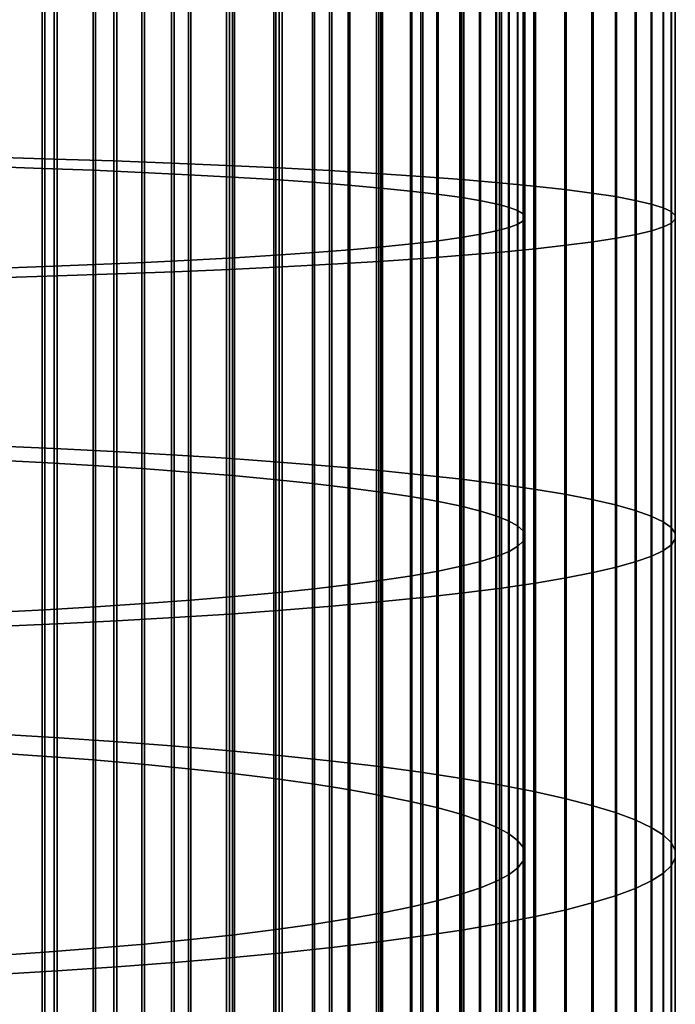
# Model space of a CAD drawing. Header units: metres. Extents: x -28 to 70, y -218 to 28.
# Tile 147 of 256: x 4.84 to 10.5, y -112.3 to -103.8. Entities that reach past the tile are written whole.
import ezdxf

# ---------------------------------------------------------------- set-up
doc = ezdxf.new("R2010")
doc.units = ezdxf.units.M
doc.layers.add('solid_10_261_432_XXX', color=7, linetype='CONTINUOUS')

msp = doc.modelspace()

# ---------------------------------------------------------------- linework, layer by layer
at = {"layer": 'solid_10_261_432_XXX'}
for points in [[(5.139678, -102.503143, 476.609436), (5.139678, -105.004387, 476.505981), (4.608047, -104.989029, 476.227661), (4.608047, -102.495461, 476.33078)], [(5.65451, -102.51165, 476.917999), (5.65451, -105.021393, 476.814178), (5.139678, -105.004387, 476.505981), (5.139678, -102.503143, 476.609436)], [(4.57959, -102.535576, 477.785889), (4.57959, -105.069221, 477.681091), (5.036238, -105.084648, 477.960724), (5.036238, -102.543289, 478.065857)], [(5.036238, -102.543289, 478.065857), (5.036238, -105.084648, 477.960724), (5.475811, -105.101517, 478.266449), (5.475811, -102.551727, 478.371887)], [(5.475811, -102.551727, 478.371887), (5.475811, -105.101517, 478.266449), (5.896819, -105.119766, 478.597168), (5.896819, -102.560852, 478.703003)], [(6.150862, -102.52095, 477.255463), (6.150862, -105.039993, 477.151276), (5.65451, -105.021393, 476.814178), (5.65451, -102.51165, 476.917999)], [(5.896819, -102.560852, 478.703003), (5.896819, -105.119766, 478.597168), (6.297833, -105.139328, 478.951813), (6.297833, -102.570641, 479.058075)], [(6.627111, -102.531021, 477.620728), (6.627111, -105.06012, 477.516113), (6.150862, -105.039993, 477.151276), (6.150862, -102.52095, 477.255463)], [(6.297833, -102.570641, 479.058075), (6.297833, -105.139328, 478.951813), (6.677495, -105.160149, 479.329163), (6.677495, -102.581055, 479.435852)], [(7.0817, -102.541824, 478.012573), (7.0817, -105.081711, 477.907532), (6.627111, -105.06012, 477.516113), (6.627111, -102.531021, 477.620728)], [(6.677495, -102.581055, 479.435852), (6.677495, -105.160149, 479.329163), (7.034518, -105.182152, 479.727936), (7.034518, -102.592056, 479.835083)], [(7.034518, -102.592056, 479.835083), (7.034518, -105.182152, 479.727936), (7.367691, -105.205254, 480.14679), (7.367691, -102.603615, 480.254395)], [(7.513144, -102.553322, 478.429779), (7.513144, -105.104706, 478.324249), (7.0817, -105.081711, 477.907532), (7.0817, -102.541824, 478.012573)], [(7.920033, -102.565483, 478.870941), (7.920033, -105.129021, 478.764923), (7.513144, -105.104706, 478.324249), (7.513144, -102.553322, 478.429779)], [(8.301037, -102.578262, 479.334625), (8.301037, -105.154572, 479.228088), (7.920033, -105.129021, 478.764923), (7.920033, -102.565483, 478.870941)], [(8.65491, -102.591621, 479.819336), (8.65491, -105.181282, 479.712219), (8.301037, -105.154572, 479.228088), (8.301037, -102.578262, 479.334625)], [(8.980496, -102.605522, 480.323456), (8.980496, -105.209061, 480.215759), (8.65491, -105.181282, 479.712219), (8.65491, -102.591621, 479.819336)], [(7.367691, -102.603615, 480.254395), (7.367691, -105.205254, 480.14679), (7.675883, -105.229393, 480.58429), (7.675883, -102.615692, 480.692383)], [(7.675883, -102.615692, 480.692383), (7.675883, -105.229393, 480.58429), (7.958051, -105.254478, 481.03894), (7.958051, -102.628235, 481.147583)], [(7.958051, -102.628235, 481.147583), (7.958051, -105.254478, 481.03894), (8.213237, -105.280426, 481.509247), (8.213237, -102.641212, 481.618408)], [(8.213237, -102.641212, 481.618408), (8.213237, -105.280426, 481.509247), (8.440577, -105.307144, 481.993561), (8.440577, -102.654579, 482.103271)], [(8.440577, -102.654579, 482.103271), (8.440577, -105.307144, 481.993561), (8.639299, -105.334549, 482.490265), (8.639299, -102.668289, 482.600555)], [(8.639299, -102.668289, 482.600555), (8.639299, -105.334549, 482.490265), (8.80873, -105.362549, 482.997711), (8.80873, -102.682289, 483.108551)], [(9.276731, -102.619904, 480.845337), (9.276731, -105.237823, 480.737061), (8.980496, -105.209061, 480.215759), (8.980496, -102.605522, 480.323456)], [(9.542647, -102.634735, 481.383301), (9.542647, -105.267471, 481.274414), (9.276731, -105.237823, 480.737061), (9.276731, -102.619904, 480.845337)], [(9.777374, -102.649956, 481.935577), (9.777374, -105.297905, 481.82605), (9.542647, -105.267471, 481.274414), (9.542647, -102.634735, 481.383301)], [(9.980146, -102.665527, 482.500336), (9.980146, -105.329025, 482.390167), (9.777374, -105.297905, 481.82605), (9.777374, -102.649956, 481.935577)], [(10.150299, -102.681389, 483.075775), (10.150299, -105.360741, 482.964966), (9.980146, -105.329025, 482.390167), (9.980146, -102.665527, 482.500336)], [(8.80873, -102.682289, 483.108551), (8.80873, -105.362549, 482.997711), (8.948297, -105.391037, 483.514099), (8.948297, -102.696541, 483.625549)], [(8.948297, -102.696541, 483.625549), (8.948297, -105.391037, 483.514099), (9.057523, -105.41993, 484.03775), (9.057523, -102.710991, 484.149811)], [(9.057523, -102.710991, 484.149811), (9.057523, -105.41993, 484.03775), (9.136041, -105.44912, 484.566864), (9.136041, -102.725594, 484.679504)], [(9.136041, -102.725594, 484.679504), (9.136041, -105.44912, 484.566864), (9.183583, -105.478516, 485.09964), (9.183583, -102.740295, 485.212891)], [(9.183583, -102.740295, 485.212891), (9.183583, -105.478516, 485.09964), (9.199989, -105.508011, 485.634247), (9.199989, -102.755051, 485.748108)], [(9.199989, -102.755051, 485.748108), (9.199989, -105.508011, 485.634247), (9.185204, -105.537506, 486.168945), (9.185204, -102.769806, 486.283417)], [(10.287278, -102.697495, 483.660004), (10.287278, -105.392937, 483.548523), (10.150299, -105.360741, 482.964966), (10.150299, -102.681389, 483.075775)], [(10.390635, -102.713783, 484.251099), (10.390635, -105.425507, 484.138916), (10.287278, -105.392937, 483.548523), (10.287278, -102.697495, 483.660004)], [(10.460032, -102.730217, 484.847107), (10.460032, -105.458359, 484.734283), (10.390635, -105.425507, 484.138916), (10.390635, -102.713783, 484.251099)], [(10.495243, -102.746727, 485.446136), (10.495243, -105.491364, 485.332611), (10.460032, -105.458359, 484.734283), (10.460032, -102.730217, 484.847107)], [(10.462755, -102.779778, 486.645294), (10.462755, -105.557449, 486.530396), (10.496152, -105.524437, 485.931976), (10.496152, -102.763268, 486.046173)], [(10.496152, -102.763268, 486.046173), (10.496152, -105.524437, 485.931976), (10.495243, -105.491364, 485.332611), (10.495243, -102.746727, 485.446136)], [(8.648828, -102.841858, 488.897369), (8.648828, -105.681557, 488.779907), (8.451611, -105.709, 489.277222), (8.451611, -102.855583, 489.395233)], [(8.816721, -102.827843, 488.388855), (8.816721, -105.653534, 488.271973), (8.648828, -105.681557, 488.779907), (8.648828, -102.841858, 488.897369)], [(8.954721, -102.813583, 487.871429), (8.954721, -105.625023, 487.755157), (8.816721, -105.653534, 488.271973), (8.816721, -102.827843, 488.388855)], [(9.062361, -102.799118, 487.346863), (9.062361, -105.596115, 487.231171), (8.954721, -105.625023, 487.755157), (8.954721, -102.813583, 487.871429)], [(9.139276, -102.784515, 486.816925), (9.139276, -105.56691, 486.701843), (9.062361, -105.596115, 487.231171), (9.062361, -102.799118, 487.346863)], [(9.185204, -102.769806, 486.283417), (9.185204, -105.537506, 486.168945), (9.139276, -105.56691, 486.701843), (9.139276, -102.784515, 486.816925)], [(9.788918, -102.860092, 489.558899), (9.788918, -105.718018, 489.440674), (9.989978, -105.686859, 488.875946), (9.989978, -102.844505, 488.9935)], [(9.989978, -102.844505, 488.9935), (9.989978, -105.686859, 488.875946), (10.158388, -105.655121, 488.300659), (10.158388, -102.828636, 488.417542)], [(10.158388, -102.828636, 488.417542), (10.158388, -105.655121, 488.300659), (10.293597, -105.622902, 487.716675), (10.293597, -102.812515, 487.832916)], [(10.293597, -102.812515, 487.832916), (10.293597, -105.622902, 487.716675), (10.395164, -105.590309, 487.125946), (10.395164, -102.796219, 487.241516)], [(10.395164, -102.796219, 487.241516), (10.395164, -105.590309, 487.125946), (10.462755, -105.557449, 486.530396), (10.462755, -102.779778, 486.645294)], [(6.69661, -102.92926, 492.067993), (6.69661, -105.856293, 491.94693), (6.318093, -105.877174, 492.325439), (6.318093, -102.939705, 492.44693)], [(7.052423, -102.918221, 491.667694), (7.052423, -105.834229, 491.547089), (6.69661, -105.856293, 491.94693), (6.69661, -102.92926, 492.067993)], [(7.384325, -102.906639, 491.247375), (7.384325, -105.811066, 491.127228), (7.052423, -105.834229, 491.547089), (7.052423, -102.918221, 491.667694)], [(7.69119, -102.894539, 490.808441), (7.69119, -105.78688, 490.688812), (7.384325, -105.811066, 491.127228), (7.384325, -102.906639, 491.247375)], [(7.971979, -102.881966, 490.352417), (7.971979, -105.761749, 490.233307), (7.69119, -105.78688, 490.688812), (7.69119, -102.894539, 490.808441)], [(7.940866, -102.944725, 492.62912), (7.940866, -105.887215, 492.507416), (8.320464, -105.861595, 492.043091), (8.320464, -102.931908, 492.164276)], [(8.225739, -102.868965, 489.880798), (8.225739, -105.735756, 489.762238), (7.971979, -105.761749, 490.233307), (7.971979, -102.881966, 490.352417)], [(8.451611, -102.855583, 489.395233), (8.451611, -105.709, 489.277222), (8.225739, -105.735756, 489.762238), (8.225739, -102.868965, 489.880798)], [(8.320464, -102.931908, 492.164276), (8.320464, -105.861595, 492.043091), (8.672868, -105.834824, 491.557892), (8.672868, -102.918518, 491.678528)], [(8.672868, -102.918518, 491.678528), (8.672868, -105.834824, 491.557892), (8.996925, -105.806992, 491.053375), (8.996925, -102.904594, 491.173401)], [(8.996925, -102.904594, 491.173401), (8.996925, -105.806992, 491.053375), (9.291579, -105.778183, 490.531189), (9.291579, -102.89019, 490.650635)], [(9.291579, -102.89019, 490.650635), (9.291579, -105.778183, 490.531189), (9.555864, -105.748489, 489.993042), (9.555864, -102.875336, 490.111877)], [(9.555864, -102.875336, 490.111877), (9.555864, -105.748489, 489.993042), (9.788918, -105.718018, 489.440674), (9.788918, -102.860092, 489.558899)], [(5.059506, -102.967155, 493.442963), (5.059506, -105.93206, 493.320312), (4.603708, -105.947563, 493.601349), (4.603708, -102.974915, 493.724304)], [(4.636589, -103.015022, 495.179291), (4.636589, -106.027748, 495.054688), (5.167373, -106.012306, 494.77475), (5.167373, -103.007294, 494.899048)], [(5.498151, -102.958687, 493.135559), (5.498151, -105.915123, 493.013275), (5.059506, -105.93206, 493.320312), (5.059506, -102.967155, 493.442963)], [(5.167373, -103.007294, 494.899048), (5.167373, -106.012306, 494.77475), (5.681269, -105.995216, 494.464996), (5.681269, -102.998749, 494.588928)], [(5.918155, -102.949524, 492.803192), (5.918155, -105.896805, 492.681274), (5.498151, -105.915123, 493.013275), (5.498151, -102.958687, 493.135559)], [(5.681269, -102.998749, 494.588928), (5.681269, -105.995216, 494.464996), (6.176596, -105.976532, 494.126404), (6.176596, -102.989403, 494.249969)], [(6.318093, -102.939705, 492.44693), (6.318093, -105.877174, 492.325439), (5.918155, -105.896805, 492.681274), (5.918155, -102.949524, 492.803192)], [(6.176596, -102.989403, 494.249969), (6.176596, -105.976532, 494.126404), (6.651737, -105.956329, 493.760132), (6.651737, -102.979294, 493.88327)], [(6.651737, -102.979294, 493.88327), (6.651737, -105.956329, 493.760132), (7.105137, -105.934654, 493.36734), (7.105137, -102.968452, 493.490021)], [(7.105137, -102.968452, 493.490021), (7.105137, -105.934654, 493.36734), (7.535316, -105.911591, 492.94931), (7.535316, -102.956917, 493.071503)], [(7.535316, -102.956917, 493.071503), (7.535316, -105.911591, 492.94931), (7.940866, -105.887215, 492.507416), (7.940866, -102.944725, 492.62912)], [(5.139678, -105.004387, 476.505981), (5.139678, -107.501831, 476.333649), (4.608047, -107.478813, 476.055847), (4.608047, -104.989029, 476.227661)], [(5.65451, -105.021393, 476.814178), (5.65451, -107.527321, 476.641266), (5.139678, -107.501831, 476.333649), (5.139678, -105.004387, 476.505981)], [(6.150862, -105.039993, 477.151276), (6.150862, -107.555199, 476.977692), (5.65451, -107.527321, 476.641266), (5.65451, -105.021393, 476.814178)], [(6.627111, -105.06012, 477.516113), (6.627111, -107.585373, 477.341858), (6.150862, -107.555199, 476.977692), (6.150862, -105.039993, 477.151276)], [(4.57959, -105.069221, 477.681091), (4.57959, -107.599022, 477.506531), (5.036238, -107.622147, 477.785645), (5.036238, -105.084648, 477.960724)], [(5.036238, -105.084648, 477.960724), (5.036238, -107.622147, 477.785645), (5.475811, -107.64743, 478.090759), (5.475811, -105.101517, 478.266449)], [(5.475811, -105.101517, 478.266449), (5.475811, -107.64743, 478.090759), (5.896819, -107.674782, 478.420868), (5.896819, -105.119766, 478.597168)], [(5.896819, -105.119766, 478.597168), (5.896819, -107.674782, 478.420868), (6.297833, -107.704117, 478.774841), (6.297833, -105.139328, 478.951813)], [(6.297833, -105.139328, 478.951813), (6.297833, -107.704117, 478.774841), (6.677495, -107.735321, 479.151489), (6.677495, -105.160149, 479.329163)], [(7.0817, -105.081711, 477.907532), (7.0817, -107.617744, 477.732544), (6.627111, -107.585373, 477.341858), (6.627111, -105.06012, 477.516113)], [(7.513144, -105.104706, 478.324249), (7.513144, -107.652214, 478.148468), (7.0817, -107.617744, 477.732544), (7.0817, -105.081711, 477.907532)], [(7.920033, -105.129021, 478.764923), (7.920033, -107.68866, 478.588287), (7.513144, -107.652214, 478.148468), (7.513144, -105.104706, 478.324249)], [(8.301037, -105.154572, 479.228088), (8.301037, -107.726959, 479.050568), (7.920033, -107.68866, 478.588287), (7.920033, -105.129021, 478.764923)], [(6.677495, -105.160149, 479.329163), (6.677495, -107.735321, 479.151489), (7.034518, -107.768303, 479.5495), (7.034518, -105.182152, 479.727936)], [(7.034518, -105.182152, 479.727936), (7.034518, -107.768303, 479.5495), (7.367691, -107.802948, 479.967529), (7.367691, -105.205254, 480.14679)], [(7.367691, -105.205254, 480.14679), (7.367691, -107.802948, 479.967529), (7.675883, -107.839127, 480.404205), (7.675883, -105.229393, 480.58429)], [(8.65491, -105.181282, 479.712219), (8.65491, -107.767006, 479.533783), (8.301037, -107.726959, 479.050568), (8.301037, -105.154572, 479.228088)], [(8.980496, -105.209061, 480.215759), (8.980496, -107.808647, 480.036377), (8.65491, -107.767006, 479.533783), (8.65491, -105.181282, 479.712219)], [(9.276731, -105.237823, 480.737061), (9.276731, -107.851761, 480.556671), (8.980496, -107.808647, 480.036377), (8.980496, -105.209061, 480.215759)], [(7.675883, -105.229393, 480.58429), (7.675883, -107.839127, 480.404205), (7.958051, -107.876732, 480.858002), (7.958051, -105.254478, 481.03894)], [(7.958051, -105.254478, 481.03894), (7.958051, -107.876732, 480.858002), (8.213237, -107.915627, 481.327393), (8.213237, -105.280426, 481.509247)], [(8.213237, -105.280426, 481.509247), (8.213237, -107.915627, 481.327393), (8.440577, -107.955681, 481.810791), (8.440577, -105.307144, 481.993561)], [(8.440577, -105.307144, 481.993561), (8.440577, -107.955681, 481.810791), (8.639299, -107.996765, 482.30658), (8.639299, -105.334549, 482.490265)], [(9.542647, -105.267471, 481.274414), (9.542647, -107.896202, 481.093018), (9.276731, -107.851761, 480.556671), (9.276731, -105.237823, 480.737061)], [(9.777374, -105.297905, 481.82605), (9.777374, -107.941826, 481.643616), (9.542647, -107.896202, 481.093018), (9.542647, -105.267471, 481.274414)], [(9.980146, -105.329025, 482.390167), (9.980146, -107.988487, 482.206665), (9.777374, -107.941826, 481.643616), (9.777374, -105.297905, 481.82605)], [(8.639299, -105.334549, 482.490265), (8.639299, -107.996765, 482.30658), (8.80873, -108.038727, 482.813049), (8.80873, -105.362549, 482.997711)], [(8.80873, -105.362549, 482.997711), (8.80873, -108.038727, 482.813049), (8.948297, -108.081436, 483.328461), (8.948297, -105.391037, 483.514099)], [(8.948297, -105.391037, 483.514099), (8.948297, -108.081436, 483.328461), (9.057523, -108.124748, 483.851105), (9.057523, -105.41993, 484.03775)], [(10.150299, -105.360741, 482.964966), (10.150299, -108.036018, 482.780365), (9.980146, -107.988487, 482.206665), (9.980146, -105.329025, 482.390167)], [(10.287278, -105.392937, 483.548523), (10.287278, -108.084282, 483.362793), (10.150299, -108.036018, 482.780365), (10.150299, -105.360741, 482.964966)], [(10.390635, -105.425507, 484.138916), (10.390635, -108.133118, 483.952087), (10.287278, -108.084282, 483.362793), (10.287278, -105.392937, 483.548523)], [(9.057523, -105.41993, 484.03775), (9.057523, -108.124748, 483.851105), (9.136041, -108.168503, 484.379211), (9.136041, -105.44912, 484.566864)], [(9.136041, -105.44912, 484.566864), (9.136041, -108.168503, 484.379211), (9.183583, -108.21257, 484.91098), (9.183583, -105.478516, 485.09964)], [(9.183583, -105.478516, 485.09964), (9.183583, -108.21257, 484.91098), (9.199989, -108.256783, 485.44458), (9.199989, -105.508011, 485.634247)], [(10.460032, -105.458359, 484.734283), (10.460032, -108.18235, 484.546295), (10.390635, -108.133118, 483.952087), (10.390635, -105.425507, 484.138916)], [(10.495243, -105.491364, 485.332611), (10.495243, -108.231834, 485.143494), (10.460032, -108.18235, 484.546295), (10.460032, -105.458359, 484.734283)], [(9.185204, -105.537506, 486.168945), (9.185204, -108.301003, 485.978241), (9.139276, -108.345078, 486.510132), (9.139276, -105.56691, 486.701843)], [(9.199989, -105.508011, 485.634247), (9.199989, -108.256783, 485.44458), (9.185204, -108.301003, 485.978241), (9.185204, -105.537506, 486.168945)], [(10.395164, -105.590309, 487.125946), (10.395164, -108.380157, 486.933441), (10.462755, -108.330902, 486.33902), (10.462755, -105.557449, 486.530396)], [(10.462755, -105.557449, 486.530396), (10.462755, -108.330902, 486.33902), (10.496152, -108.28141, 485.74173), (10.496152, -105.524437, 485.931976)], [(10.496152, -105.524437, 485.931976), (10.496152, -108.28141, 485.74173), (10.495243, -108.231834, 485.143494), (10.495243, -105.491364, 485.332611)], [(8.954721, -105.625023, 487.755157), (8.954721, -108.432198, 487.561462), (8.816721, -108.474937, 488.077301), (8.816721, -105.653534, 488.271973)], [(9.062361, -105.596115, 487.231171), (9.062361, -108.388863, 487.038483), (8.954721, -108.432198, 487.561462), (8.954721, -105.625023, 487.755157)], [(9.139276, -105.56691, 486.701843), (9.139276, -108.345078, 486.510132), (9.062361, -108.388863, 487.038483), (9.062361, -105.596115, 487.231171)], [(10.158388, -105.655121, 488.300659), (10.158388, -108.47731, 488.105896), (10.293597, -108.429016, 487.523041), (10.293597, -105.622902, 487.716675)], [(10.293597, -105.622902, 487.716675), (10.293597, -108.429016, 487.523041), (10.395164, -108.380157, 486.933441), (10.395164, -105.590309, 487.125946)], [(8.225739, -105.735756, 489.762238), (8.225739, -108.59819, 489.564728), (7.971979, -108.637146, 490.034882), (7.971979, -105.761749, 490.233307)], [(8.451611, -105.709, 489.277222), (8.451611, -108.558075, 489.080627), (8.225739, -108.59819, 489.564728), (8.225739, -105.735756, 489.762238)], [(8.648828, -105.681557, 488.779907), (8.648828, -108.516945, 488.584259), (8.451611, -108.558075, 489.080627), (8.451611, -105.709, 489.277222)], [(8.816721, -105.653534, 488.271973), (8.816721, -108.474937, 488.077301), (8.648828, -108.516945, 488.584259), (8.648828, -105.681557, 488.779907)], [(9.555864, -105.748489, 489.993042), (9.555864, -108.617279, 489.795074), (9.788918, -108.571594, 489.243774), (9.788918, -105.718018, 489.440674)], [(9.788918, -105.718018, 489.440674), (9.788918, -108.571594, 489.243774), (9.989978, -108.524887, 488.680115), (9.989978, -105.686859, 488.875946)], [(9.989978, -105.686859, 488.875946), (9.989978, -108.524887, 488.680115), (10.158388, -108.47731, 488.105896), (10.158388, -105.655121, 488.300659)], [(7.384325, -105.811066, 491.127228), (7.384325, -108.711082, 490.927124), (7.052423, -108.745804, 491.346161), (7.052423, -105.834229, 491.547089)], [(7.69119, -105.78688, 490.688812), (7.69119, -108.67482, 490.489532), (7.384325, -108.711082, 490.927124), (7.384325, -105.811066, 491.127228)], [(7.971979, -105.761749, 490.233307), (7.971979, -108.637146, 490.034882), (7.69119, -108.67482, 490.489532), (7.69119, -105.78688, 490.688812)], [(8.672868, -105.834824, 491.557892), (8.672868, -108.746696, 491.356964), (8.996925, -108.704971, 490.853394), (8.996925, -105.806992, 491.053375)], [(8.996925, -105.806992, 491.053375), (8.996925, -108.704971, 490.853394), (9.291579, -108.661789, 490.332214), (9.291579, -105.778183, 490.531189)], [(9.291579, -105.778183, 490.531189), (9.291579, -108.661789, 490.332214), (9.555864, -108.617279, 489.795074), (9.555864, -105.748489, 489.993042)], [(5.918155, -105.896805, 492.681274), (5.918155, -108.839607, 492.47821), (5.498151, -108.867065, 492.809601), (5.498151, -105.915123, 493.013275)], [(6.318093, -105.877174, 492.325439), (6.318093, -108.810181, 492.123047), (5.918155, -108.839607, 492.47821), (5.918155, -105.896805, 492.681274)], [(6.69661, -105.856293, 491.94693), (6.69661, -108.778877, 491.74527), (6.318093, -108.810181, 492.123047), (6.318093, -105.877174, 492.325439)], [(7.052423, -105.834229, 491.547089), (7.052423, -108.745804, 491.346161), (6.69661, -108.778877, 491.74527), (6.69661, -105.856293, 491.94693)], [(7.535316, -105.911591, 492.94931), (7.535316, -108.861778, 492.745728), (7.940866, -108.825226, 492.304688), (7.940866, -105.887215, 492.507416)], [(7.940866, -105.887215, 492.507416), (7.940866, -108.825226, 492.304688), (8.320464, -108.786827, 491.841248), (8.320464, -105.861595, 492.043091)], [(8.320464, -105.861595, 492.043091), (8.320464, -108.786827, 491.841248), (8.672868, -108.746696, 491.356964), (8.672868, -105.834824, 491.557892)], [(5.059506, -105.93206, 493.320312), (5.059506, -108.892464, 493.116058), (4.603708, -108.915703, 493.396545), (4.603708, -105.947563, 493.601349)], [(5.498151, -105.915123, 493.013275), (5.498151, -108.867065, 492.809601), (5.059506, -108.892464, 493.116058), (5.059506, -105.93206, 493.320312)], [(5.681269, -105.995216, 494.464996), (5.681269, -108.987129, 494.258545), (6.176596, -108.959129, 493.920593), (6.176596, -105.976532, 494.126404)], [(6.176596, -105.976532, 494.126404), (6.176596, -108.959129, 493.920593), (6.651737, -108.928833, 493.555023), (6.651737, -105.956329, 493.760132)], [(6.651737, -105.956329, 493.760132), (6.651737, -108.928833, 493.555023), (7.105137, -108.896347, 493.162964), (7.105137, -105.934654, 493.36734)], [(7.105137, -105.934654, 493.36734), (7.105137, -108.896347, 493.162964), (7.535316, -108.861778, 492.745728), (7.535316, -105.911591, 492.94931)], [(4.636589, -106.027748, 495.054688), (4.636589, -109.035904, 494.847107), (5.167373, -109.012749, 494.567719), (5.167373, -106.012306, 494.77475)], [(5.167373, -106.012306, 494.77475), (5.167373, -109.012749, 494.567719), (5.681269, -108.987129, 494.258545), (5.681269, -105.995216, 494.464996)], [(5.139678, -107.501831, 476.333649), (5.139678, -109.993576, 476.09256), (4.608047, -109.962914, 475.815521), (4.608047, -107.478813, 476.055847)], [(5.65451, -107.527321, 476.641266), (5.65451, -110.027534, 476.399353), (5.139678, -109.993576, 476.09256), (5.139678, -107.501831, 476.333649)], [(4.57959, -107.599022, 477.506531), (4.57959, -110.123047, 477.262299), (5.036238, -110.153854, 477.54068), (5.036238, -107.622147, 477.785645)], [(6.150862, -107.555199, 476.977692), (6.150862, -110.064674, 476.734894), (5.65451, -110.027534, 476.399353), (5.65451, -107.527321, 476.641266)], [(6.627111, -107.585373, 477.341858), (6.627111, -110.104874, 477.098083), (6.150862, -110.064674, 476.734894), (6.150862, -107.555199, 476.977692)], [(7.0817, -107.617744, 477.732544), (7.0817, -110.147995, 477.487732), (6.627111, -110.104874, 477.098083), (6.627111, -107.585373, 477.341858)], [(5.036238, -107.622147, 477.785645), (5.036238, -110.153854, 477.54068), (5.475811, -110.187538, 477.845001), (5.475811, -107.64743, 478.090759)], [(5.475811, -107.64743, 478.090759), (5.475811, -110.187538, 477.845001), (5.896819, -110.223976, 478.174225), (5.896819, -107.674782, 478.420868)], [(5.896819, -107.674782, 478.420868), (5.896819, -110.223976, 478.174225), (6.297833, -110.263054, 478.527252), (6.297833, -107.704117, 478.774841)], [(7.513144, -107.652214, 478.148468), (7.513144, -110.193909, 477.902557), (7.0817, -110.147995, 477.487732), (7.0817, -107.617744, 477.732544)], [(7.920033, -107.68866, 478.588287), (7.920033, -110.242462, 478.341217), (7.513144, -110.193909, 477.902557), (7.513144, -107.652214, 478.148468)], [(8.301037, -107.726959, 479.050568), (8.301037, -110.293488, 478.802246), (7.920033, -110.242462, 478.341217), (7.920033, -107.68866, 478.588287)], [(6.297833, -107.704117, 478.774841), (6.297833, -110.263054, 478.527252), (6.677495, -110.304626, 478.902893), (6.677495, -107.735321, 479.151489)], [(6.677495, -107.735321, 479.151489), (6.677495, -110.304626, 478.902893), (7.034518, -110.348557, 479.299835), (7.034518, -107.768303, 479.5495)], [(7.034518, -107.768303, 479.5495), (7.034518, -110.348557, 479.299835), (7.367691, -110.394707, 479.716766), (7.367691, -107.802948, 479.967529)], [(8.65491, -107.767006, 479.533783), (8.65491, -110.346825, 479.28418), (8.301037, -110.293488, 478.802246), (8.301037, -107.726959, 479.050568)], [(8.980496, -107.808647, 480.036377), (8.980496, -110.402306, 479.785431), (8.65491, -110.346825, 479.28418), (8.65491, -107.767006, 479.533783)], [(7.367691, -107.802948, 479.967529), (7.367691, -110.394707, 479.716766), (7.675883, -110.442909, 480.152283), (7.675883, -107.839127, 480.404205)], [(7.675883, -107.839127, 480.404205), (7.675883, -110.442909, 480.152283), (7.958051, -110.493004, 480.604858), (7.958051, -107.876732, 480.858002)], [(9.276731, -107.851761, 480.556671), (9.276731, -110.45974, 480.304352), (8.980496, -110.402306, 479.785431), (8.980496, -107.808647, 480.036377)], [(9.542647, -107.896202, 481.093018), (9.542647, -110.518944, 480.839264), (9.276731, -110.45974, 480.304352), (9.276731, -107.851761, 480.556671)], [(7.958051, -107.876732, 480.858002), (7.958051, -110.493004, 480.604858), (8.213237, -110.544815, 481.073029), (8.213237, -107.915627, 481.327393)], [(8.213237, -107.915627, 481.327393), (8.213237, -110.544815, 481.073029), (8.440577, -110.598175, 481.555145), (8.440577, -107.955681, 481.810791)], [(9.777374, -107.941826, 481.643616), (9.777374, -110.57972, 481.388397), (9.542647, -110.518944, 480.839264), (9.542647, -107.896202, 481.093018)], [(9.980146, -107.988487, 482.206665), (9.980146, -110.641876, 481.949951), (9.777374, -110.57972, 481.388397), (9.777374, -107.941826, 481.643616)], [(8.440577, -107.955681, 481.810791), (8.440577, -110.598175, 481.555145), (8.639299, -110.652901, 482.049591), (8.639299, -107.996765, 482.30658)], [(8.639299, -107.996765, 482.30658), (8.639299, -110.652901, 482.049591), (8.80873, -110.708809, 482.554688), (8.80873, -108.038727, 482.813049)], [(10.150299, -108.036018, 482.780365), (10.150299, -110.7052, 482.522095), (9.980146, -110.641876, 481.949951), (9.980146, -107.988487, 482.206665)], [(8.80873, -108.038727, 482.813049), (8.80873, -110.708809, 482.554688), (8.948297, -110.765701, 483.068756), (8.948297, -108.081436, 483.328461)], [(8.948297, -108.081436, 483.328461), (8.948297, -110.765701, 483.068756), (9.057523, -110.823395, 483.589996), (9.057523, -108.124748, 483.851105)], [(10.287278, -108.084282, 483.362793), (10.287278, -110.769493, 483.102997), (10.150299, -110.7052, 482.522095), (10.150299, -108.036018, 482.780365)], [(10.390635, -108.133118, 483.952087), (10.390635, -110.834541, 483.690735), (10.287278, -110.769493, 483.102997), (10.287278, -108.084282, 483.362793)], [(9.057523, -108.124748, 483.851105), (9.057523, -110.823395, 483.589996), (9.136041, -110.881691, 484.116699), (9.136041, -108.168503, 484.379211)], [(9.136041, -108.168503, 484.379211), (9.136041, -110.881691, 484.116699), (9.183583, -110.940392, 484.647034), (9.183583, -108.21257, 484.91098)], [(10.460032, -108.18235, 484.546295), (10.460032, -110.900139, 484.283356), (10.390635, -110.834541, 483.690735), (10.390635, -108.133118, 483.952087)], [(10.495243, -108.231834, 485.143494), (10.495243, -110.966057, 484.878967), (10.460032, -110.900139, 484.283356), (10.460032, -108.18235, 484.546295)], [(9.183583, -108.21257, 484.91098), (9.183583, -110.940392, 484.647034), (9.199989, -110.99929, 485.17923), (9.199989, -108.256783, 485.44458)], [(9.199989, -108.256783, 485.44458), (9.199989, -110.99929, 485.17923), (9.185204, -111.058197, 485.711487), (9.185204, -108.301003, 485.978241)], [(10.462755, -108.330902, 486.33902), (10.462755, -111.098022, 486.071289), (10.496152, -111.032089, 485.475586), (10.496152, -108.28141, 485.74173)], [(10.496152, -108.28141, 485.74173), (10.496152, -111.032089, 485.475586), (10.495243, -110.966057, 484.878967), (10.495243, -108.231834, 485.143494)], [(9.139276, -108.345078, 486.510132), (9.139276, -111.116913, 486.241943), (9.062361, -111.175232, 486.76889), (9.062361, -108.388863, 487.038483)], [(9.185204, -108.301003, 485.978241), (9.185204, -111.058197, 485.711487), (9.139276, -111.116913, 486.241943), (9.139276, -108.345078, 486.510132)], [(10.395164, -108.380157, 486.933441), (10.395164, -111.163643, 486.664154), (10.462755, -111.098022, 486.071289), (10.462755, -108.330902, 486.33902)], [(8.954721, -108.432198, 487.561462), (8.954721, -111.232964, 487.290466), (8.816721, -111.289902, 487.804932), (8.816721, -108.474937, 488.077301)], [(9.062361, -108.388863, 487.038483), (9.062361, -111.175232, 486.76889), (8.954721, -111.232964, 487.290466), (8.954721, -108.432198, 487.561462)], [(10.158388, -108.47731, 488.105896), (10.158388, -111.29306, 487.833466), (10.293597, -111.228722, 487.252167), (10.293597, -108.429016, 487.523041)], [(10.293597, -108.429016, 487.523041), (10.293597, -111.228722, 487.252167), (10.395164, -111.163643, 486.664154), (10.395164, -108.380157, 486.933441)], [(8.648828, -108.516945, 488.584259), (8.648828, -111.345863, 488.310547), (8.451611, -111.400658, 488.805603), (8.451611, -108.558075, 489.080627)], [(8.816721, -108.474937, 488.077301), (8.816721, -111.289902, 487.804932), (8.648828, -111.345863, 488.310547), (8.648828, -108.516945, 488.584259)], [(9.788918, -108.571594, 489.243774), (9.788918, -111.418663, 488.968323), (9.989978, -111.356445, 488.406158), (9.989978, -108.524887, 488.680115)], [(9.989978, -108.524887, 488.680115), (9.989978, -111.356445, 488.406158), (10.158388, -111.29306, 487.833466), (10.158388, -108.47731, 488.105896)], [(8.225739, -108.59819, 489.564728), (8.225739, -111.454094, 489.288391), (7.971979, -111.505989, 489.757324), (7.971979, -108.637146, 490.034882)], [(8.451611, -108.558075, 489.080627), (8.451611, -111.400658, 488.805603), (8.225739, -111.454094, 489.288391), (8.225739, -108.59819, 489.564728)], [(9.291579, -108.661789, 490.332214), (9.291579, -111.538811, 490.053833), (9.555864, -111.479523, 489.518158), (9.555864, -108.617279, 489.795074)], [(9.555864, -108.617279, 489.795074), (9.555864, -111.479523, 489.518158), (9.788918, -111.418663, 488.968323), (9.788918, -108.571594, 489.243774)], [(7.69119, -108.67482, 490.489532), (7.69119, -111.556183, 490.210754), (7.384325, -111.604485, 490.647186), (7.384325, -108.711082, 490.927124)], [(7.971979, -108.637146, 490.034882), (7.971979, -111.505989, 489.757324), (7.69119, -111.556183, 490.210754), (7.69119, -108.67482, 490.489532)], [(8.672868, -108.746696, 491.356964), (8.672868, -111.651932, 491.075867), (8.996925, -111.596344, 490.573639), (8.996925, -108.704971, 490.853394)], [(8.996925, -108.704971, 490.853394), (8.996925, -111.596344, 490.573639), (9.291579, -111.538811, 490.053833), (9.291579, -108.661789, 490.332214)], [(6.69661, -108.778877, 491.74527), (6.69661, -111.694794, 491.463135), (6.318093, -111.736496, 491.839905), (6.318093, -108.810181, 492.123047)], [(7.052423, -108.745804, 491.346161), (7.052423, -111.650742, 491.065125), (6.69661, -111.694794, 491.463135), (6.69661, -108.778877, 491.74527)], [(7.384325, -108.711082, 490.927124), (7.384325, -111.604485, 490.647186), (7.052423, -111.650742, 491.065125), (7.052423, -108.745804, 491.346161)], [(7.940866, -108.825226, 492.304688), (7.940866, -111.756546, 492.021057), (8.320464, -111.705391, 491.558868), (8.320464, -108.786827, 491.841248)], [(8.320464, -108.786827, 491.841248), (8.320464, -111.705391, 491.558868), (8.672868, -111.651932, 491.075867), (8.672868, -108.746696, 491.356964)], [(5.498151, -108.867065, 492.809601), (5.498151, -111.812279, 492.524628), (5.059506, -111.846107, 492.830261), (5.059506, -108.892464, 493.116058)], [(5.918155, -108.839607, 492.47821), (5.918155, -111.775703, 492.194153), (5.498151, -111.812279, 492.524628), (5.498151, -108.867065, 492.809601)], [(6.318093, -108.810181, 492.123047), (6.318093, -111.736496, 491.839905), (5.918155, -111.775703, 492.194153), (5.918155, -108.839607, 492.47821)], [(7.105137, -108.896347, 493.162964), (7.105137, -111.851288, 492.877075), (7.535316, -111.805229, 492.460938), (7.535316, -108.861778, 492.745728)], [(7.535316, -108.861778, 492.745728), (7.535316, -111.805229, 492.460938), (7.940866, -111.756546, 492.021057), (7.940866, -108.825226, 492.304688)], [(5.059506, -108.892464, 493.116058), (5.059506, -111.846107, 492.830261), (4.603708, -111.877068, 493.110016), (4.603708, -108.915703, 493.396545)], [(5.681269, -108.987129, 494.258545), (5.681269, -111.972221, 493.969727), (6.176596, -111.934921, 493.63269), (6.176596, -108.959129, 493.920593)], [(6.176596, -108.959129, 493.920593), (6.176596, -111.934921, 493.63269), (6.651737, -111.894562, 493.268066), (6.651737, -108.928833, 493.555023)], [(6.651737, -108.928833, 493.555023), (6.651737, -111.894562, 493.268066), (7.105137, -111.851288, 492.877075), (7.105137, -108.896347, 493.162964)], [(4.636589, -109.035904, 494.847107), (4.636589, -112.037193, 494.556732), (5.167373, -112.006348, 494.278076), (5.167373, -109.012749, 494.567719)], [(5.167373, -109.012749, 494.567719), (5.167373, -112.006348, 494.278076), (5.681269, -111.972221, 493.969727), (5.681269, -108.987129, 494.258545)], [(5.139678, -109.993576, 476.09256), (5.139678, -112.477737, 475.782928), (4.608047, -112.439445, 475.506805), (4.608047, -109.962914, 475.815521)], [(5.65451, -110.027534, 476.399353), (5.65451, -112.520134, 476.088654), (5.139678, -112.477737, 475.782928), (5.139678, -109.993576, 476.09256)], [(6.150862, -110.064674, 476.734894), (6.150862, -112.566505, 476.423065), (5.65451, -112.520134, 476.088654), (5.65451, -110.027534, 476.399353)], [(6.627111, -110.104874, 477.098083), (6.627111, -112.616692, 476.785004), (6.150862, -112.566505, 476.423065), (6.150862, -110.064674, 476.734894)], [(4.57959, -110.123047, 477.262299), (4.57959, -112.639389, 476.948639), (5.036238, -112.677856, 477.226074), (5.036238, -110.153854, 477.54068)], [(7.0817, -110.147995, 477.487732), (7.0817, -112.67054, 477.173309), (6.627111, -112.616692, 476.785004), (6.627111, -110.104874, 477.098083)], [(7.513144, -110.193909, 477.902557), (7.513144, -112.727867, 477.5867), (7.0817, -112.67054, 477.173309), (7.0817, -110.147995, 477.487732)], [(5.036238, -110.153854, 477.54068), (5.036238, -112.677856, 477.226074), (5.475811, -112.71991, 477.529358), (5.475811, -110.187538, 477.845001)], [(5.475811, -110.187538, 477.845001), (5.475811, -112.71991, 477.529358), (5.896819, -112.765404, 477.857452), (5.896819, -110.223976, 478.174225)], [(5.896819, -110.223976, 478.174225), (5.896819, -112.765404, 477.857452), (6.297833, -112.814194, 478.209259), (6.297833, -110.263054, 478.527252)], [(7.920033, -110.242462, 478.341217), (7.920033, -112.788483, 478.023834), (7.513144, -112.727867, 477.5867), (7.513144, -110.193909, 477.902557)], [(6.297833, -110.263054, 478.527252), (6.297833, -112.814194, 478.209259), (6.677495, -112.866104, 478.583588), (6.677495, -110.304626, 478.902893)], [(6.677495, -110.304626, 478.902893), (6.677495, -112.866104, 478.583588), (7.034518, -112.920959, 478.979187), (7.034518, -110.348557, 479.299835)], [(8.301037, -110.293488, 478.802246), (8.301037, -112.852196, 478.483307), (7.920033, -112.788483, 478.023834), (7.920033, -110.242462, 478.341217)], [(8.65491, -110.346825, 479.28418), (8.65491, -112.918793, 478.963593), (8.301037, -112.852196, 478.483307), (8.301037, -110.293488, 478.802246)], [(7.034518, -110.348557, 479.299835), (7.034518, -112.920959, 478.979187), (7.367691, -112.978577, 479.394684), (7.367691, -110.394707, 479.716766)], [(7.367691, -110.394707, 479.716766), (7.367691, -112.978577, 479.394684), (7.675883, -113.038757, 479.828705), (7.675883, -110.442909, 480.152283)], [(8.980496, -110.402306, 479.785431), (8.980496, -112.98806, 479.463135), (8.65491, -112.918793, 478.963593), (8.65491, -110.346825, 479.28418)], [(9.276731, -110.45974, 480.304352), (9.276731, -113.059776, 479.980255), (8.980496, -112.98806, 479.463135), (8.980496, -110.402306, 479.785431)], [(7.675883, -110.442909, 480.152283), (7.675883, -113.038757, 479.828705), (7.958051, -113.101303, 480.279755), (7.958051, -110.493004, 480.604858)], [(9.542647, -110.518944, 480.839264), (9.542647, -113.13369, 480.513336), (9.276731, -113.059776, 479.980255), (9.276731, -110.45974, 480.304352)], [(7.958051, -110.493004, 480.604858), (7.958051, -113.101303, 480.279755), (8.213237, -113.166, 480.746277), (8.213237, -110.544815, 481.073029)], [(8.213237, -110.544815, 481.073029), (8.213237, -113.166, 480.746277), (8.440577, -113.23262, 481.226746), (8.440577, -110.598175, 481.555145)], [(9.777374, -110.57972, 481.388397), (9.777374, -113.209579, 481.060577), (9.542647, -113.13369, 480.513336), (9.542647, -110.518944, 480.839264)], [(8.440577, -110.598175, 481.555145), (8.440577, -113.23262, 481.226746), (8.639299, -113.300949, 481.719513), (8.639299, -110.652901, 482.049591)], [(8.639299, -110.652901, 482.049591), (8.639299, -113.300949, 481.719513), (8.80873, -113.37075, 482.2229), (8.80873, -110.708809, 482.554688)], [(9.980146, -110.641876, 481.949951), (9.980146, -113.287178, 481.620209), (9.777374, -113.209579, 481.060577), (9.777374, -110.57972, 481.388397)], [(10.150299, -110.7052, 482.522095), (10.150299, -113.366249, 482.190399), (9.980146, -113.287178, 481.620209), (9.980146, -110.641876, 481.949951)], [(8.80873, -110.708809, 482.554688), (8.80873, -113.37075, 482.2229), (8.948297, -113.441795, 482.735168), (8.948297, -110.765701, 483.068756)], [(10.287278, -110.769493, 483.102997), (10.287278, -113.446526, 482.769318), (10.150299, -113.366249, 482.190399), (10.150299, -110.7052, 482.522095)], [(8.948297, -110.765701, 483.068756), (8.948297, -113.441795, 482.735168), (9.057523, -113.513824, 483.254639), (9.057523, -110.823395, 483.589996)], [(9.057523, -110.823395, 483.589996), (9.057523, -113.513824, 483.254639), (9.136041, -113.586609, 483.779541), (9.136041, -110.881691, 484.116699)], [(10.390635, -110.834541, 483.690735), (10.390635, -113.52774, 483.355011), (10.287278, -113.446526, 482.769318), (10.287278, -110.769493, 483.102997)], [(9.136041, -110.881691, 484.116699), (9.136041, -113.586609, 483.779541), (9.183583, -113.659897, 484.308044), (9.183583, -110.940392, 484.647034)], [(10.460032, -110.900139, 484.283356), (10.460032, -113.609642, 483.945618), (10.390635, -113.52774, 483.355011), (10.390635, -110.834541, 483.690735)], [(10.495243, -110.966057, 484.878967), (10.495243, -113.691948, 484.539185), (10.460032, -113.609642, 483.945618), (10.460032, -110.900139, 484.283356)], [(9.183583, -110.940392, 484.647034), (9.183583, -113.659897, 484.308044), (9.199989, -113.733444, 484.838409), (9.199989, -110.99929, 485.17923)], [(9.199989, -110.99929, 485.17923), (9.199989, -113.733444, 484.838409), (9.185204, -113.806999, 485.368835), (9.185204, -111.058197, 485.711487)], [(10.496152, -111.032089, 485.475586), (10.496152, -113.774399, 485.133759), (10.495243, -113.691948, 484.539185), (10.495243, -110.966057, 484.878967)], [(9.185204, -111.058197, 485.711487), (9.185204, -113.806999, 485.368835), (9.139276, -113.880302, 485.897491), (9.139276, -111.116913, 486.241943)], [(10.462755, -111.098022, 486.071289), (10.462755, -113.85672, 485.727417), (10.496152, -113.774399, 485.133759), (10.496152, -111.032089, 485.475586)], [(9.139276, -111.116913, 486.241943), (9.139276, -113.880302, 485.897491), (9.062361, -113.953125, 486.422607), (9.062361, -111.175232, 486.76889)], [(10.293597, -111.228722, 487.252167), (10.293597, -114.019905, 486.904266), (10.395164, -113.938644, 486.318237), (10.395164, -111.163643, 486.664154)], [(10.395164, -111.163643, 486.664154), (10.395164, -113.938644, 486.318237), (10.462755, -113.85672, 485.727417), (10.462755, -111.098022, 486.071289)], [(8.954721, -111.232964, 487.290466), (8.954721, -114.0252, 486.942413), (8.816721, -114.096298, 487.455109), (8.816721, -111.289902, 487.804932)], [(9.062361, -111.175232, 486.76889), (9.062361, -113.953125, 486.422607), (8.954721, -114.0252, 486.942413), (8.954721, -111.232964, 487.290466)], [(10.158388, -111.29306, 487.833466), (10.158388, -114.100243, 487.483551), (10.293597, -114.019905, 486.904266), (10.293597, -111.228722, 487.252167)], [(8.816721, -111.289902, 487.804932), (8.816721, -114.096298, 487.455109), (8.648828, -114.166168, 487.959015), (8.648828, -111.345863, 488.310547)], [(9.989978, -111.356445, 488.406158), (9.989978, -114.179375, 488.05426), (10.158388, -114.100243, 487.483551), (10.158388, -111.29306, 487.833466)], [(8.451611, -111.400658, 488.805603), (8.451611, -114.234581, 488.452362), (8.225739, -114.3013, 488.933502), (8.225739, -111.454094, 489.288391)], [(8.648828, -111.345863, 488.310547), (8.648828, -114.166168, 487.959015), (8.451611, -114.234581, 488.452362), (8.451611, -111.400658, 488.805603)], [(9.555864, -111.479523, 489.518158), (9.555864, -114.333046, 489.162445), (9.788918, -114.257065, 488.614502), (9.788918, -111.418663, 488.968323)], [(9.788918, -111.418663, 488.968323), (9.788918, -114.257065, 488.614502), (9.989978, -114.179375, 488.05426), (9.989978, -111.356445, 488.406158)], [(7.971979, -111.505989, 489.757324), (7.971979, -114.366096, 489.400787), (7.69119, -114.428764, 489.852692), (7.69119, -111.556183, 490.210754)], [(8.225739, -111.454094, 489.288391), (8.225739, -114.3013, 488.933502), (7.971979, -114.366096, 489.400787), (7.971979, -111.505989, 489.757324)], [(9.291579, -111.538811, 490.053833), (9.291579, -114.407074, 489.69632), (9.555864, -114.333046, 489.162445), (9.555864, -111.479523, 489.518158)], [(7.69119, -111.556183, 490.210754), (7.69119, -114.428764, 489.852692), (7.384325, -114.489075, 490.287628), (7.384325, -111.604485, 490.647186)], [(8.996925, -111.596344, 490.573639), (8.996925, -114.478912, 490.214325), (9.291579, -114.407074, 489.69632), (9.291579, -111.538811, 490.053833)], [(7.052423, -111.650742, 491.065125), (7.052423, -114.546829, 490.704132), (6.69661, -114.60183, 491.100769), (6.69661, -111.694794, 491.463135)], [(7.384325, -111.604485, 490.647186), (7.384325, -114.489075, 490.287628), (7.052423, -114.546829, 490.704132), (7.052423, -111.650742, 491.065125)], [(8.320464, -111.705391, 491.558868), (8.320464, -114.615059, 491.196167), (8.672868, -114.548317, 490.714844), (8.672868, -111.651932, 491.075867)], [(8.672868, -111.651932, 491.075867), (8.672868, -114.548317, 490.714844), (8.996925, -114.478912, 490.214325), (8.996925, -111.596344, 490.573639)], [(6.318093, -111.736496, 491.839905), (6.318093, -114.6539, 491.476257), (5.918155, -114.70285, 491.829285), (5.918155, -111.775703, 492.194153)], [(6.69661, -111.694794, 491.463135), (6.69661, -114.60183, 491.100769), (6.318093, -114.6539, 491.476257), (6.318093, -111.736496, 491.839905)], [(7.535316, -111.805229, 492.460938), (7.535316, -114.739723, 492.095154), (7.940866, -114.678932, 491.656799), (7.940866, -111.756546, 492.021057)], [(7.940866, -111.756546, 492.021057), (7.940866, -114.678932, 491.656799), (8.320464, -114.615059, 491.196167), (8.320464, -111.705391, 491.558868)], [(5.059506, -111.846107, 492.830261), (5.059506, -114.790756, 492.463226), (4.603708, -114.829414, 492.742004), (4.603708, -111.877068, 493.110016)], [(5.498151, -111.812279, 492.524628), (5.498151, -114.74852, 492.15863), (5.059506, -114.790756, 492.463226), (5.059506, -111.846107, 492.830261)], [(5.918155, -111.775703, 492.194153), (5.918155, -114.70285, 491.829285), (5.498151, -114.74852, 492.15863), (5.498151, -111.812279, 492.524628)], [(7.105137, -111.851288, 492.877075), (7.105137, -114.797226, 492.509857), (7.535316, -114.739723, 492.095154), (7.535316, -111.805229, 492.460938)], [(5.681269, -111.972221, 493.969727), (5.681269, -114.948219, 493.598755), (6.176596, -114.901649, 493.262878), (6.176596, -111.934921, 493.63269)], [(6.176596, -111.934921, 493.63269), (6.176596, -114.901649, 493.262878), (6.651737, -114.851257, 492.899506), (6.651737, -111.894562, 493.268066)], [(6.651737, -111.894562, 493.268066), (6.651737, -114.851257, 492.899506), (7.105137, -114.797226, 492.509857), (7.105137, -111.851288, 492.877075)], [(4.636589, -112.037193, 494.556732), (4.636589, -115.029343, 494.183746), (5.167373, -114.990829, 493.906036), (5.167373, -112.006348, 494.278076)], [(5.167373, -112.006348, 494.278076), (5.167373, -114.990829, 493.906036), (5.681269, -114.948219, 493.598755), (5.681269, -111.972221, 493.969727)]]:
    msp.add_3dface(points, dxfattribs=at)

doc.saveas('drawing.dxf')
